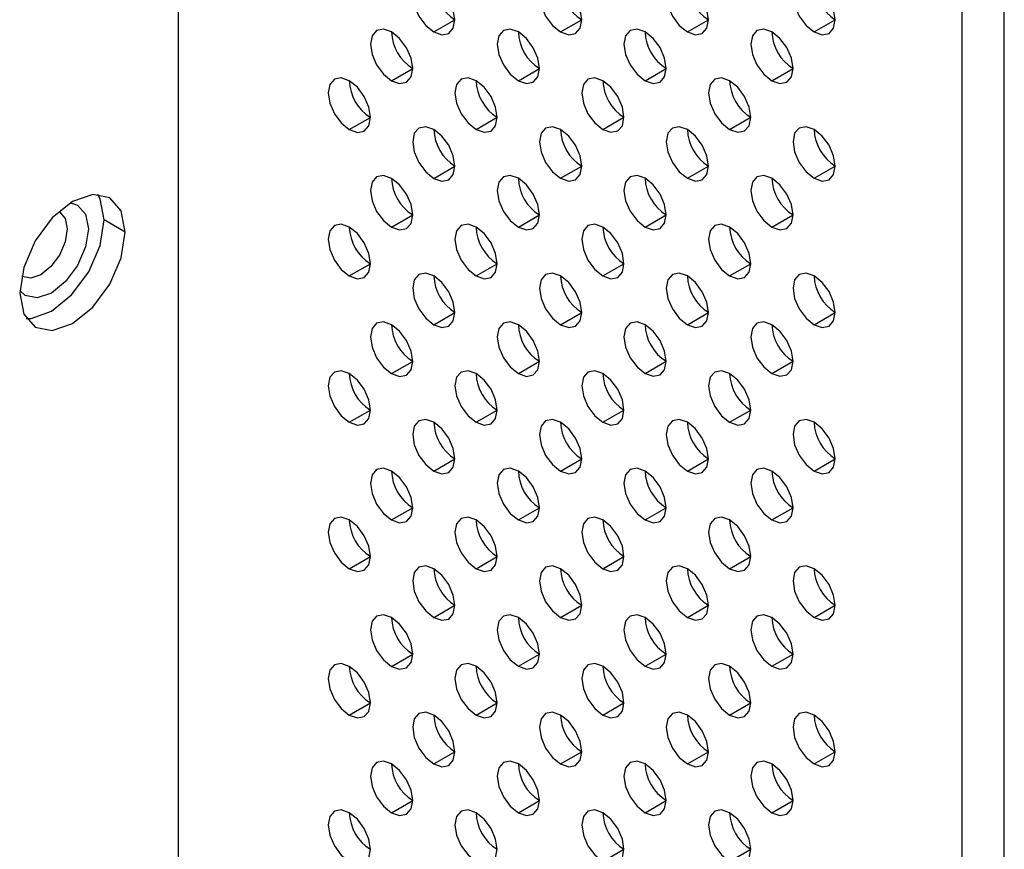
# Model space of a CAD drawing. Header units: millimetres. Extents: x 0 to 1118, y 0 to 864.
# Tile 147 of 256: x 905.29 to 908.59, y 626.98 to 629.75. Entities that reach past the tile are written whole.
import ezdxf

# ---------------------------------------------------------------- set-up
doc = ezdxf.new("R2010")
doc.units = ezdxf.units.MM

msp = doc.modelspace()

# ---------------------------------------------------------------- linework, layer by layer
at = {"color": 7, "linetype": 'Continuous', "lineweight": 25}
for p, q in [((905.8239, 646.7818), (905.8239, 591.9756)), ((908.4473, 590.4611), (908.4473, 645.2673)), ((908.5887, 590.4611), (908.5887, 645.2673)), ((906.6795, 629.7121), (906.7502, 629.7529)), ((907.1038, 629.7121), (907.1745, 629.7529)), ((907.528, 629.7121), (907.5987, 629.753)), ((907.9523, 629.7122), (908.023, 629.753)), ((906.5381, 629.5487), (906.6088, 629.5896)), ((906.9624, 629.5488), (907.0331, 629.5896)), ((907.3866, 629.5488), (907.4573, 629.5896)), ((907.8109, 629.5489), (907.8816, 629.5897)), ((906.3967, 629.3854), (906.4674, 629.4262)), ((906.8209, 629.3855), (906.8916, 629.4263)), ((907.2452, 629.3855), (907.3159, 629.4263)), ((907.6695, 629.3855), (907.7402, 629.4264)), ((906.6795, 629.2221), (906.7502, 629.263)), ((907.1038, 629.2222), (907.1745, 629.263)), ((907.528, 629.2222), (907.5987, 629.263)), ((907.9523, 629.2223), (908.023, 629.2631)), ((905.6471, 629.0424), (905.5764, 629.0833)), ((906.5381, 629.0588), (906.6088, 629.0996)), ((906.9624, 629.0589), (907.0331, 629.0997)), ((907.3866, 629.0589), (907.4573, 629.0997)), ((907.8109, 629.0589), (907.8816, 629.0998)), ((906.3967, 628.8955), (906.4674, 628.9363)), ((906.8209, 628.8955), (906.8916, 628.9364)), ((907.2452, 628.8956), (907.3159, 628.9364)), ((907.6695, 628.8956), (907.7402, 628.9364)), ((906.6795, 628.7322), (906.7502, 628.773)), ((907.1038, 628.7323), (907.1745, 628.7731)), ((907.528, 628.7323), (907.5987, 628.7731)), ((907.9523, 628.7323), (908.023, 628.7732)), ((906.5381, 628.5689), (906.6088, 628.6097)), ((906.9624, 628.5689), (907.0331, 628.6098)), ((907.3866, 628.569), (907.4573, 628.6098)), ((907.8109, 628.569), (907.8816, 628.6098)), ((906.3967, 628.4056), (906.4674, 628.4464)), ((906.8209, 628.4056), (906.8916, 628.4464)), ((907.2452, 628.4057), (907.3159, 628.4465)), ((907.6695, 628.4057), (907.7402, 628.4465)), ((906.6795, 628.2423), (906.7502, 628.2831)), ((907.1038, 628.2423), (907.1745, 628.2832)), ((907.528, 628.2424), (907.5987, 628.2832)), ((907.9523, 628.2424), (908.023, 628.2832)), ((906.5381, 628.079), (906.6088, 628.1198)), ((906.9624, 628.079), (907.0331, 628.1198)), ((907.3866, 628.0791), (907.4573, 628.1199)), ((907.8109, 628.0791), (907.8816, 628.1199)), ((906.3967, 627.9157), (906.4674, 627.9565)), ((906.8209, 627.9157), (906.8916, 627.9565)), ((907.2452, 627.9157), (907.3159, 627.9566)), ((907.6695, 627.9158), (907.7402, 627.9566)), ((906.6795, 627.7524), (906.7502, 627.7932)), ((907.1038, 627.7524), (907.1745, 627.7932)), ((907.528, 627.7524), (907.5987, 627.7933)), ((907.9523, 627.7525), (908.023, 627.7933)), ((906.5381, 627.589), (906.6088, 627.6299)), ((906.9624, 627.5891), (907.0331, 627.6299)), ((907.3866, 627.5891), (907.4573, 627.6299)), ((907.8109, 627.5892), (907.8816, 627.63)), ((906.3967, 627.4257), (906.4674, 627.4665)), ((906.8209, 627.4258), (906.8916, 627.4666)), ((907.2452, 627.4258), (907.3159, 627.4666)), ((907.6695, 627.4258), (907.7402, 627.4667)), ((906.6795, 627.2624), (906.7502, 627.3033)), ((907.1038, 627.2625), (907.1745, 627.3033)), ((907.528, 627.2625), (907.5987, 627.3033)), ((907.9523, 627.2626), (908.023, 627.3034)), ((906.5381, 627.0991), (906.6088, 627.1399)), ((906.9624, 627.0992), (907.0331, 627.14)), ((907.3866, 627.0992), (907.4573, 627.14)), ((907.8109, 627.0992), (907.8816, 627.1401)), ((907.2452, 626.9359), (907.3159, 626.9767)), ((907.6695, 626.9359), (907.7402, 626.9767))]:
    msp.add_line(p, q, dxfattribs=at)
at = {"color": 7, "linetype": 'Continuous', "lineweight": 25, "flags": 128}
for points in [[(906.6795, 629.8754), (906.6525, 629.8848), (906.6295, 629.8803), (906.6142, 629.8627), (906.6088, 629.8345), (906.6142, 629.8002), (906.6295, 629.7648), (906.6525, 629.7339), (906.6795, 629.7121)], [(906.6795, 629.7121), (906.7066, 629.7027), (906.7295, 629.7071), (906.7448, 629.7248), (906.7502, 629.7529), (906.7448, 629.7873), (906.7295, 629.8226), (906.7066, 629.8535), (906.6795, 629.8754)], [(907.1038, 629.8754), (907.0767, 629.8848), (907.0538, 629.8804), (907.0384, 629.8627), (907.0331, 629.8346), (907.0384, 629.8002), (907.0538, 629.7649), (907.0767, 629.7339), (907.1038, 629.7121)], [(907.1038, 629.7121), (907.1308, 629.7027), (907.1538, 629.7072), (907.1691, 629.7248), (907.1745, 629.7529), (907.1691, 629.7873), (907.1538, 629.8226), (907.1308, 629.8536), (907.1038, 629.8754)], [(907.528, 629.8755), (907.501, 629.8849), (907.478, 629.8804), (907.4627, 629.8628), (907.4573, 629.8346), (907.4627, 629.8003), (907.478, 629.7649), (907.501, 629.734), (907.528, 629.7121)], [(907.528, 629.7121), (907.5551, 629.7027), (907.578, 629.7072), (907.5934, 629.7248), (907.5987, 629.753), (907.5934, 629.7873), (907.578, 629.8227), (907.5551, 629.8536), (907.528, 629.8755)], [(907.9523, 629.8755), (907.9252, 629.8849), (907.9023, 629.8804), (907.887, 629.8628), (907.8816, 629.8347), (907.887, 629.8003), (907.9023, 629.765), (907.9252, 629.734), (907.9523, 629.7122)], [(907.9523, 629.7122), (907.9794, 629.7028), (908.0023, 629.7072), (908.0176, 629.7249), (908.023, 629.753), (908.0176, 629.7874), (908.0023, 629.8227), (907.9794, 629.8537), (907.9523, 629.8755)], [(906.5381, 629.7121), (906.511, 629.7215), (906.4881, 629.717), (906.4728, 629.6994), (906.4674, 629.6712), (906.4728, 629.6369), (906.4881, 629.6015), (906.511, 629.5706), (906.5381, 629.5487)], [(906.5381, 629.5487), (906.5651, 629.5393), (906.5881, 629.5438), (906.6034, 629.5614), (906.6088, 629.5896), (906.6034, 629.6239), (906.5881, 629.6593), (906.5651, 629.6902), (906.5381, 629.7121)], [(906.9624, 629.7121), (906.9353, 629.7215), (906.9124, 629.717), (906.897, 629.6994), (906.8916, 629.6713), (906.897, 629.6369), (906.9124, 629.6016), (906.9353, 629.5706), (906.9624, 629.5488)], [(906.9624, 629.5488), (906.9894, 629.5394), (907.0124, 629.5438), (907.0277, 629.5615), (907.0331, 629.5896), (907.0277, 629.624), (907.0124, 629.6593), (906.9894, 629.6903), (906.9624, 629.7121)], [(907.3866, 629.7121), (907.3596, 629.7215), (907.3366, 629.7171), (907.3213, 629.6994), (907.3159, 629.6713), (907.3213, 629.6369), (907.3366, 629.6016), (907.3596, 629.5707), (907.3866, 629.5488)], [(907.3866, 629.5488), (907.4137, 629.5394), (907.4366, 629.5439), (907.4519, 629.5615), (907.4573, 629.5897), (907.4519, 629.624), (907.4366, 629.6594), (907.4137, 629.6903), (907.3866, 629.7121)], [(907.8109, 629.7122), (907.7838, 629.7216), (907.7609, 629.7171), (907.7456, 629.6995), (907.7402, 629.6713), (907.7456, 629.637), (907.7609, 629.6016), (907.7838, 629.5707), (907.8109, 629.5489)], [(907.8109, 629.5489), (907.8379, 629.5395), (907.8609, 629.5439), (907.8762, 629.5616), (907.8816, 629.5897), (907.8762, 629.6241), (907.8609, 629.6594), (907.8379, 629.6903), (907.8109, 629.7122)], [(906.3967, 629.5487), (906.3696, 629.5581), (906.3467, 629.5537), (906.3313, 629.536), (906.326, 629.5079), (906.3313, 629.4735), (906.3467, 629.4382), (906.3696, 629.4073), (906.3967, 629.3854)], [(906.3967, 629.3854), (906.4237, 629.376), (906.4467, 629.3805), (906.462, 629.3981), (906.4674, 629.4263), (906.462, 629.4606), (906.4467, 629.496), (906.4237, 629.5269), (906.3967, 629.5487)], [(906.8209, 629.5488), (906.7939, 629.5582), (906.7709, 629.5537), (906.7556, 629.5361), (906.7502, 629.5079), (906.7556, 629.4736), (906.7709, 629.4382), (906.7939, 629.4073), (906.8209, 629.3855)], [(906.8209, 629.3855), (906.848, 629.3761), (906.8709, 629.3805), (906.8863, 629.3982), (906.8916, 629.4263), (906.8863, 629.4607), (906.8709, 629.496), (906.848, 629.5269), (906.8209, 629.5488)], [(907.2452, 629.5488), (907.2181, 629.5582), (907.1952, 629.5538), (907.1799, 629.5361), (907.1745, 629.508), (907.1799, 629.4736), (907.1952, 629.4383), (907.2181, 629.4073), (907.2452, 629.3855)], [(907.2452, 629.3855), (907.2723, 629.3761), (907.2952, 629.3806), (907.3105, 629.3982), (907.3159, 629.4263), (907.3105, 629.4607), (907.2952, 629.496), (907.2723, 629.527), (907.2452, 629.5488)], [(907.6695, 629.5489), (907.6424, 629.5583), (907.6195, 629.5538), (907.6041, 629.5362), (907.5987, 629.508), (907.6041, 629.4737), (907.6195, 629.4383), (907.6424, 629.4074), (907.6695, 629.3855)], [(907.6695, 629.3855), (907.6965, 629.3761), (907.7195, 629.3806), (907.7348, 629.3982), (907.7402, 629.4264), (907.7348, 629.4607), (907.7195, 629.4961), (907.6965, 629.527), (907.6695, 629.5489)], [(906.6795, 629.3855), (906.6525, 629.3949), (906.6295, 629.3904), (906.6142, 629.3728), (906.6088, 629.3446), (906.6142, 629.3103), (906.6295, 629.2749), (906.6525, 629.244), (906.6795, 629.2221)], [(906.6795, 629.2221), (906.7066, 629.2127), (906.7295, 629.2172), (906.7448, 629.2348), (906.7502, 629.263), (906.7448, 629.2973), (906.7295, 629.3327), (906.7066, 629.3636), (906.6795, 629.3855)], [(907.1038, 629.3855), (907.0767, 629.3949), (907.0538, 629.3904), (907.0384, 629.3728), (907.0331, 629.3447), (907.0384, 629.3103), (907.0538, 629.275), (907.0767, 629.244), (907.1038, 629.2222)], [(907.1038, 629.2222), (907.1308, 629.2128), (907.1538, 629.2172), (907.1691, 629.2349), (907.1745, 629.263), (907.1691, 629.2974), (907.1538, 629.3327), (907.1308, 629.3637), (907.1038, 629.3855)], [(907.528, 629.3855), (907.501, 629.3949), (907.478, 629.3905), (907.4627, 629.3728), (907.4573, 629.3447), (907.4627, 629.3103), (907.478, 629.275), (907.501, 629.2441), (907.528, 629.2222)], [(907.528, 629.2222), (907.5551, 629.2128), (907.578, 629.2173), (907.5934, 629.2349), (907.5987, 629.2631), (907.5934, 629.2974), (907.578, 629.3328), (907.5551, 629.3637), (907.528, 629.3855)], [(907.9523, 629.3856), (907.9252, 629.395), (907.9023, 629.3905), (907.887, 629.3729), (907.8816, 629.3447), (907.887, 629.3104), (907.9023, 629.275), (907.9252, 629.2441), (907.9523, 629.2223)], [(907.9523, 629.2223), (907.9794, 629.2129), (908.0023, 629.2173), (908.0176, 629.235), (908.023, 629.2631), (908.0176, 629.2975), (908.0023, 629.3328), (907.9794, 629.3637), (907.9523, 629.3856)], [(906.5381, 629.2221), (906.511, 629.2315), (906.4881, 629.2271), (906.4728, 629.2094), (906.4674, 629.1813), (906.4728, 629.1469), (906.4881, 629.1116), (906.511, 629.0807), (906.5381, 629.0588)], [(906.5381, 629.0588), (906.5651, 629.0494), (906.5881, 629.0539), (906.6034, 629.0715), (906.6088, 629.0997), (906.6034, 629.134), (906.5881, 629.1693), (906.5651, 629.2003), (906.5381, 629.2221)], [(906.9624, 629.2222), (906.9353, 629.2316), (906.9124, 629.2271), (906.897, 629.2095), (906.8916, 629.1813), (906.897, 629.147), (906.9124, 629.1116), (906.9353, 629.0807), (906.9624, 629.0589)], [(906.9624, 629.0589), (906.9894, 629.0495), (907.0124, 629.0539), (907.0277, 629.0716), (907.0331, 629.0997), (907.0277, 629.134), (907.0124, 629.1694), (906.9894, 629.2003), (906.9624, 629.2222)], [(907.3866, 629.2222), (907.3596, 629.2316), (907.3366, 629.2272), (907.3213, 629.2095), (907.3159, 629.1814), (907.3213, 629.147), (907.3366, 629.1117), (907.3596, 629.0807), (907.3866, 629.0589)], [(907.3866, 629.0589), (907.4137, 629.0495), (907.4366, 629.054), (907.4519, 629.0716), (907.4573, 629.0997), (907.4519, 629.1341), (907.4366, 629.1694), (907.4137, 629.2004), (907.3866, 629.2222)], [(907.8109, 629.2222), (907.7838, 629.2317), (907.7609, 629.2272), (907.7456, 629.2096), (907.7402, 629.1814), (907.7456, 629.1471), (907.7609, 629.1117), (907.7838, 629.0808), (907.8109, 629.0589)], [(907.8109, 629.0589), (907.8379, 629.0495), (907.8609, 629.054), (907.8762, 629.0716), (907.8816, 629.0998), (907.8762, 629.1341), (907.8609, 629.1695), (907.8379, 629.2004), (907.8109, 629.2222)], [(905.6471, 629.0424), (905.6337, 629.1128), (905.5954, 629.1569), (905.538, 629.168), (905.4704, 629.1445), (905.4027, 629.0899), (905.3454, 629.0126), (905.307, 628.9242), (905.2936, 628.8383)], [(905.5764, 629.0833), (905.563, 629.1536), (905.5549, 629.1685)], [(905.3151, 628.7531), (905.332, 628.7536), (905.3996, 628.7771), (905.4673, 628.8317), (905.5246, 628.909), (905.563, 628.9974), (905.5764, 629.0833)], [(905.2936, 628.8383), (905.307, 628.768), (905.3454, 628.7239), (905.4027, 628.7127), (905.4704, 628.7363), (905.538, 628.7908), (905.5954, 628.8682), (905.6337, 628.9566), (905.6471, 629.0424)], [(906.3967, 629.0588), (906.3696, 629.0682), (906.3467, 629.0638), (906.3313, 629.0461), (906.326, 629.018), (906.3313, 628.9836), (906.3467, 628.9483), (906.3696, 628.9173), (906.3967, 628.8955)], [(906.3967, 628.8955), (906.4237, 628.8861), (906.4467, 628.8906), (906.462, 628.9082), (906.4674, 628.9363), (906.462, 628.9707), (906.4467, 629.006), (906.4237, 629.037), (906.3967, 629.0588)], [(906.8209, 629.0588), (906.7939, 629.0683), (906.7709, 629.0638), (906.7556, 629.0462), (906.7502, 629.018), (906.7556, 628.9837), (906.7709, 628.9483), (906.7939, 628.9174), (906.8209, 628.8955)], [(906.8209, 628.8955), (906.848, 628.8861), (906.8709, 628.8906), (906.8863, 628.9082), (906.8916, 628.9364), (906.8863, 628.9707), (906.8709, 629.0061), (906.848, 629.037), (906.8209, 629.0588)], [(907.2452, 629.0589), (907.2181, 629.0683), (907.1952, 629.0638), (907.1799, 629.0462), (907.1745, 629.0181), (907.1799, 628.9837), (907.1952, 628.9484), (907.2181, 628.9174), (907.2452, 628.8956)], [(907.2452, 628.8956), (907.2723, 628.8862), (907.2952, 628.8906), (907.3105, 628.9083), (907.3159, 628.9364), (907.3105, 628.9708), (907.2952, 629.0061), (907.2723, 629.0371), (907.2452, 629.0589)], [(907.6695, 629.0589), (907.6424, 629.0683), (907.6195, 629.0639), (907.6041, 629.0462), (907.5987, 629.0181), (907.6041, 628.9837), (907.6195, 628.9484), (907.6424, 628.9175), (907.6695, 628.8956)], [(907.6695, 628.8956), (907.6965, 628.8862), (907.7195, 628.8907), (907.7348, 628.9083), (907.7402, 628.9365), (907.7348, 628.9708), (907.7195, 629.0061), (907.6965, 629.0371), (907.6695, 629.0589)], [(906.6795, 628.8955), (906.6525, 628.9049), (906.6295, 628.9005), (906.6142, 628.8828), (906.6088, 628.8547), (906.6142, 628.8203), (906.6295, 628.785), (906.6525, 628.7541), (906.6795, 628.7322)], [(906.6795, 628.7322), (906.7066, 628.7228), (906.7295, 628.7273), (906.7448, 628.7449), (906.7502, 628.7731), (906.7448, 628.8074), (906.7295, 628.8427), (906.7066, 628.8737), (906.6795, 628.8955)], [(907.1038, 628.8956), (907.0767, 628.905), (907.0538, 628.9005), (907.0384, 628.8829), (907.0331, 628.8547), (907.0384, 628.8204), (907.0538, 628.785), (907.0767, 628.7541), (907.1038, 628.7323)], [(907.1038, 628.7323), (907.1308, 628.7229), (907.1538, 628.7273), (907.1691, 628.745), (907.1745, 628.7731), (907.1691, 628.8074), (907.1538, 628.8428), (907.1308, 628.8737), (907.1038, 628.8956)], [(907.528, 628.8956), (907.501, 628.905), (907.478, 628.9006), (907.4627, 628.8829), (907.4573, 628.8548), (907.4627, 628.8204), (907.478, 628.7851), (907.501, 628.7541), (907.528, 628.7323)], [(907.528, 628.7323), (907.5551, 628.7229), (907.578, 628.7273), (907.5934, 628.745), (907.5987, 628.7731), (907.5934, 628.8075), (907.578, 628.8428), (907.5551, 628.8738), (907.528, 628.8956)], [(907.9523, 628.8956), (907.9252, 628.9051), (907.9023, 628.9006), (907.887, 628.883), (907.8816, 628.8548), (907.887, 628.8205), (907.9023, 628.7851), (907.9252, 628.7542), (907.9523, 628.7323)], [(907.9523, 628.7323), (907.9794, 628.7229), (908.0023, 628.7274), (908.0176, 628.745), (908.023, 628.7732), (908.0176, 628.8075), (908.0023, 628.8429), (907.9794, 628.8738), (907.9523, 628.8956)], [(906.5381, 628.7322), (906.511, 628.7416), (906.4881, 628.7372), (906.4728, 628.7195), (906.4674, 628.6914), (906.4728, 628.657), (906.4881, 628.6217), (906.511, 628.5907), (906.5381, 628.5689)], [(906.9624, 628.7322), (906.9353, 628.7417), (906.9124, 628.7372), (906.897, 628.7196), (906.8916, 628.6914), (906.897, 628.6571), (906.9124, 628.6217), (906.9353, 628.5908), (906.9624, 628.5689)], [(907.3866, 628.7323), (907.3596, 628.7417), (907.3366, 628.7372), (907.3213, 628.7196), (907.3159, 628.6915), (907.3213, 628.6571), (907.3366, 628.6218), (907.3596, 628.5908), (907.3866, 628.569)], [(907.8109, 628.7323), (907.7838, 628.7417), (907.7609, 628.7373), (907.7456, 628.7196), (907.7402, 628.6915), (907.7456, 628.6571), (907.7609, 628.6218), (907.7838, 628.5909), (907.8109, 628.569)], [(906.5381, 628.5689), (906.5651, 628.5595), (906.5881, 628.5639), (906.6034, 628.5816), (906.6088, 628.6097), (906.6034, 628.6441), (906.5881, 628.6794), (906.5651, 628.7104), (906.5381, 628.7322)], [(906.9624, 628.5689), (906.9894, 628.5595), (907.0124, 628.564), (907.0277, 628.5816), (907.0331, 628.6098), (907.0277, 628.6441), (907.0124, 628.6795), (906.9894, 628.7104), (906.9624, 628.7322)], [(907.3866, 628.569), (907.4137, 628.5596), (907.4366, 628.564), (907.4519, 628.5817), (907.4573, 628.6098), (907.4519, 628.6442), (907.4366, 628.6795), (907.4137, 628.7104), (907.3866, 628.7323)], [(907.8109, 628.569), (907.8379, 628.5596), (907.8609, 628.5641), (907.8762, 628.5817), (907.8816, 628.6099), (907.8762, 628.6442), (907.8609, 628.6795), (907.8379, 628.7105), (907.8109, 628.7323)], [(906.3967, 628.5689), (906.3696, 628.5783), (906.3467, 628.5738), (906.3313, 628.5562), (906.326, 628.528), (906.3313, 628.4937), (906.3467, 628.4584), (906.3696, 628.4274), (906.3967, 628.4056)], [(906.8209, 628.5689), (906.7939, 628.5783), (906.7709, 628.5739), (906.7556, 628.5562), (906.7502, 628.5281), (906.7556, 628.4937), (906.7709, 628.4584), (906.7939, 628.4275), (906.8209, 628.4056)], [(907.2452, 628.569), (907.2181, 628.5784), (907.1952, 628.5739), (907.1799, 628.5563), (907.1745, 628.5281), (907.1799, 628.4938), (907.1952, 628.4584), (907.2181, 628.4275), (907.2452, 628.4057)], [(907.6695, 628.569), (907.6424, 628.5784), (907.6195, 628.574), (907.6041, 628.5563), (907.5987, 628.5282), (907.6041, 628.4938), (907.6195, 628.4585), (907.6424, 628.4275), (907.6695, 628.4057)], [(906.3967, 628.4056), (906.4237, 628.3962), (906.4467, 628.4006), (906.462, 628.4183), (906.4674, 628.4464), (906.462, 628.4808), (906.4467, 628.5161), (906.4237, 628.547), (906.3967, 628.5689)], [(906.8209, 628.4056), (906.848, 628.3962), (906.8709, 628.4007), (906.8863, 628.4183), (906.8916, 628.4464), (906.8863, 628.4808), (906.8709, 628.5161), (906.848, 628.5471), (906.8209, 628.5689)], [(907.2452, 628.4057), (907.2723, 628.3962), (907.2952, 628.4007), (907.3105, 628.4183), (907.3159, 628.4465), (907.3105, 628.4808), (907.2952, 628.5162), (907.2723, 628.5471), (907.2452, 628.569)], [(907.6695, 628.4057), (907.6965, 628.3963), (907.7195, 628.4007), (907.7348, 628.4184), (907.7402, 628.4465), (907.7348, 628.4809), (907.7195, 628.5162), (907.6965, 628.5472), (907.6695, 628.569)], [(906.6795, 628.4056), (906.6525, 628.415), (906.6295, 628.4106), (906.6142, 628.3929), (906.6088, 628.3648), (906.6142, 628.3304), (906.6295, 628.2951), (906.6525, 628.2641), (906.6795, 628.2423)], [(907.1038, 628.4056), (907.0767, 628.415), (907.0538, 628.4106), (907.0384, 628.3929), (907.0331, 628.3648), (907.0384, 628.3305), (907.0538, 628.2951), (907.0767, 628.2642), (907.1038, 628.2423)], [(907.528, 628.4057), (907.501, 628.4151), (907.478, 628.4106), (907.4627, 628.393), (907.4573, 628.3648), (907.4627, 628.3305), (907.478, 628.2952), (907.501, 628.2642), (907.528, 628.2424)], [(907.9523, 628.4057), (907.9252, 628.4151), (907.9023, 628.4107), (907.887, 628.393), (907.8816, 628.3649), (907.887, 628.3305), (907.9023, 628.2952), (907.9252, 628.2643), (907.9523, 628.2424)], [(906.6795, 628.2423), (906.7066, 628.2329), (906.7295, 628.2373), (906.7448, 628.255), (906.7502, 628.2831), (906.7448, 628.3175), (906.7295, 628.3528), (906.7066, 628.3838), (906.6795, 628.4056)], [(907.1038, 628.2423), (907.1308, 628.2329), (907.1538, 628.2374), (907.1691, 628.255), (907.1745, 628.2832), (907.1691, 628.3175), (907.1538, 628.3529), (907.1308, 628.3838), (907.1038, 628.4056)], [(907.528, 628.2424), (907.5551, 628.233), (907.578, 628.2374), (907.5934, 628.2551), (907.5987, 628.2832), (907.5934, 628.3176), (907.578, 628.3529), (907.5551, 628.3838), (907.528, 628.4057)], [(907.9523, 628.2424), (907.9794, 628.233), (908.0023, 628.2375), (908.0176, 628.2551), (908.023, 628.2832), (908.0176, 628.3176), (908.0023, 628.3529), (907.9794, 628.3839), (907.9523, 628.4057)], [(906.5381, 628.2423), (906.511, 628.2517), (906.4881, 628.2472), (906.4728, 628.2296), (906.4674, 628.2014), (906.4728, 628.1671), (906.4881, 628.1318), (906.511, 628.1008), (906.5381, 628.079)], [(906.9624, 628.2423), (906.9353, 628.2517), (906.9124, 628.2473), (906.897, 628.2296), (906.8916, 628.2015), (906.897, 628.1671), (906.9124, 628.1318), (906.9353, 628.1008), (906.9624, 628.079)], [(907.3866, 628.2424), (907.3596, 628.2518), (907.3366, 628.2473), (907.3213, 628.2297), (907.3159, 628.2015), (907.3213, 628.1672), (907.3366, 628.1318), (907.3596, 628.1009), (907.3866, 628.0791)], [(907.8109, 628.2424), (907.7838, 628.2518), (907.7609, 628.2473), (907.7456, 628.2297), (907.7402, 628.2016), (907.7456, 628.1672), (907.7609, 628.1319), (907.7838, 628.1009), (907.8109, 628.0791)], [(906.5381, 628.079), (906.5651, 628.0696), (906.5881, 628.074), (906.6034, 628.0917), (906.6088, 628.1198), (906.6034, 628.1542), (906.5881, 628.1895), (906.5651, 628.2204), (906.5381, 628.2423)], [(906.9624, 628.079), (906.9894, 628.0696), (907.0124, 628.0741), (907.0277, 628.0917), (907.0331, 628.1198), (907.0277, 628.1542), (907.0124, 628.1895), (906.9894, 628.2205), (906.9624, 628.2423)], [(907.3866, 628.0791), (907.4137, 628.0696), (907.4366, 628.0741), (907.4519, 628.0917), (907.4573, 628.1199), (907.4519, 628.1542), (907.4366, 628.1896), (907.4137, 628.2205), (907.3866, 628.2424)], [(907.8109, 628.0791), (907.8379, 628.0697), (907.8609, 628.0741), (907.8762, 628.0918), (907.8816, 628.1199), (907.8762, 628.1543), (907.8609, 628.1896), (907.8379, 628.2206), (907.8109, 628.2424)], [(906.3967, 628.079), (906.3696, 628.0884), (906.3467, 628.0839), (906.3313, 628.0663), (906.326, 628.0381), (906.3313, 628.0038), (906.3467, 627.9684), (906.3696, 627.9375), (906.3967, 627.9157)], [(906.8209, 628.079), (906.7939, 628.0884), (906.7709, 628.0839), (906.7556, 628.0663), (906.7502, 628.0382), (906.7556, 628.0038), (906.7709, 627.9685), (906.7939, 627.9375), (906.8209, 627.9157)], [(907.2452, 628.079), (907.2181, 628.0884), (907.1952, 628.084), (907.1799, 628.0663), (907.1745, 628.0382), (907.1799, 628.0039), (907.1952, 627.9685), (907.2181, 627.9376), (907.2452, 627.9157)], [(907.6695, 628.0791), (907.6424, 628.0885), (907.6195, 628.084), (907.6041, 628.0664), (907.5987, 628.0382), (907.6041, 628.0039), (907.6195, 627.9686), (907.6424, 627.9376), (907.6695, 627.9158)], [(906.3967, 627.9157), (906.4237, 627.9062), (906.4467, 627.9107), (906.462, 627.9283), (906.4674, 627.9565), (906.462, 627.9908), (906.4467, 628.0262), (906.4237, 628.0571), (906.3967, 628.079)], [(906.8209, 627.9157), (906.848, 627.9063), (906.8709, 627.9107), (906.8863, 627.9284), (906.8916, 627.9565), (906.8863, 627.9909), (906.8709, 628.0262), (906.848, 628.0572), (906.8209, 628.079)], [(907.2452, 627.9157), (907.2723, 627.9063), (907.2952, 627.9108), (907.3105, 627.9284), (907.3159, 627.9566), (907.3105, 627.9909), (907.2952, 628.0263), (907.2723, 628.0572), (907.2452, 628.079)], [(907.6695, 627.9158), (907.6965, 627.9064), (907.7195, 627.9108), (907.7348, 627.9285), (907.7402, 627.9566), (907.7348, 627.991), (907.7195, 628.0263), (907.6965, 628.0572), (907.6695, 628.0791)], [(906.6795, 627.9157), (906.6525, 627.9251), (906.6295, 627.9206), (906.6142, 627.903), (906.6088, 627.8748), (906.6142, 627.8405), (906.6295, 627.8051), (906.6525, 627.7742), (906.6795, 627.7524)], [(907.1038, 627.9157), (907.0767, 627.9251), (907.0538, 627.9207), (907.0384, 627.903), (907.0331, 627.8749), (907.0384, 627.8405), (907.0538, 627.8052), (907.0767, 627.7742), (907.1038, 627.7524)], [(907.528, 627.9158), (907.501, 627.9252), (907.478, 627.9207), (907.4627, 627.9031), (907.4573, 627.8749), (907.4627, 627.8406), (907.478, 627.8052), (907.501, 627.7743), (907.528, 627.7524)], [(907.9523, 627.9158), (907.9252, 627.9252), (907.9023, 627.9207), (907.887, 627.9031), (907.8816, 627.875), (907.887, 627.8406), (907.9023, 627.8053), (907.9252, 627.7743), (907.9523, 627.7525)], [(906.6795, 627.7524), (906.7066, 627.743), (906.7295, 627.7474), (906.7448, 627.7651), (906.7502, 627.7932), (906.7448, 627.8276), (906.7295, 627.8629), (906.7066, 627.8938), (906.6795, 627.9157)], [(907.1038, 627.7524), (907.1308, 627.743), (907.1538, 627.7475), (907.1691, 627.7651), (907.1745, 627.7932), (907.1691, 627.8276), (907.1538, 627.8629), (907.1308, 627.8939), (907.1038, 627.9157)], [(907.528, 627.7524), (907.5551, 627.743), (907.578, 627.7475), (907.5934, 627.7651), (907.5987, 627.7933), (907.5934, 627.8276), (907.578, 627.863), (907.5551, 627.8939), (907.528, 627.9158)], [(907.9523, 627.7525), (907.9794, 627.7431), (908.0023, 627.7475), (908.0176, 627.7652), (908.023, 627.7933), (908.0176, 627.8277), (908.0023, 627.863), (907.9794, 627.894), (907.9523, 627.9158)], [(906.5381, 627.7524), (906.511, 627.7618), (906.4881, 627.7573), (906.4728, 627.7397), (906.4674, 627.7115), (906.4728, 627.6772), (906.4881, 627.6418), (906.511, 627.6109), (906.5381, 627.589)], [(906.9624, 627.7524), (906.9353, 627.7618), (906.9124, 627.7573), (906.897, 627.7397), (906.8916, 627.7116), (906.897, 627.6772), (906.9124, 627.6419), (906.9353, 627.6109), (906.9624, 627.5891)], [(907.3866, 627.7524), (907.3596, 627.7618), (907.3366, 627.7574), (907.3213, 627.7397), (907.3159, 627.7116), (907.3213, 627.6772), (907.3366, 627.6419), (907.3596, 627.611), (907.3866, 627.5891)], [(907.8109, 627.7525), (907.7838, 627.7619), (907.7609, 627.7574), (907.7456, 627.7398), (907.7402, 627.7116), (907.7456, 627.6773), (907.7609, 627.6419), (907.7838, 627.611), (907.8109, 627.5892)], [(906.5381, 627.589), (906.5651, 627.5796), (906.5881, 627.5841), (906.6034, 627.6017), (906.6088, 627.6299), (906.6034, 627.6642), (906.5881, 627.6996), (906.5651, 627.7305), (906.5381, 627.7524)], [(906.9624, 627.5891), (906.9894, 627.5797), (907.0124, 627.5841), (907.0277, 627.6018), (907.0331, 627.6299), (907.0277, 627.6643), (907.0124, 627.6996), (906.9894, 627.7306), (906.9624, 627.7524)], [(907.3866, 627.5891), (907.4137, 627.5797), (907.4366, 627.5842), (907.4519, 627.6018), (907.4573, 627.63), (907.4519, 627.6643), (907.4366, 627.6997), (907.4137, 627.7306), (907.3866, 627.7524)], [(907.8109, 627.5892), (907.8379, 627.5798), (907.8609, 627.5842), (907.8762, 627.6019), (907.8816, 627.63), (907.8762, 627.6644), (907.8609, 627.6997), (907.8379, 627.7306), (907.8109, 627.7525)], [(906.3967, 627.589), (906.3696, 627.5984), (906.3467, 627.594), (906.3313, 627.5763), (906.326, 627.5482), (906.3313, 627.5138), (906.3467, 627.4785), (906.3696, 627.4476), (906.3967, 627.4257)], [(906.3967, 627.4257), (906.4237, 627.4163), (906.4467, 627.4208), (906.462, 627.4384), (906.4674, 627.4666), (906.462, 627.5009), (906.4467, 627.5363), (906.4237, 627.5672), (906.3967, 627.589)], [(906.8209, 627.5891), (906.7939, 627.5985), (906.7709, 627.594), (906.7556, 627.5764), (906.7502, 627.5482), (906.7556, 627.5139), (906.7709, 627.4785), (906.7939, 627.4476), (906.8209, 627.4258)], [(906.8209, 627.4258), (906.848, 627.4164), (906.8709, 627.4208), (906.8863, 627.4385), (906.8916, 627.4666), (906.8863, 627.501), (906.8709, 627.5363), (906.848, 627.5672), (906.8209, 627.5891)], [(907.2452, 627.5891), (907.2181, 627.5985), (907.1952, 627.5941), (907.1799, 627.5764), (907.1745, 627.5483), (907.1799, 627.5139), (907.1952, 627.4786), (907.2181, 627.4476), (907.2452, 627.4258)], [(907.2452, 627.4258), (907.2723, 627.4164), (907.2952, 627.4209), (907.3105, 627.4385), (907.3159, 627.4666), (907.3105, 627.501), (907.2952, 627.5363), (907.2723, 627.5673), (907.2452, 627.5891)], [(907.6695, 627.5892), (907.6424, 627.5986), (907.6195, 627.5941), (907.6041, 627.5765), (907.5987, 627.5483), (907.6041, 627.514), (907.6195, 627.4786), (907.6424, 627.4477), (907.6695, 627.4258)], [(907.6695, 627.4258), (907.6965, 627.4164), (907.7195, 627.4209), (907.7348, 627.4385), (907.7402, 627.4667), (907.7348, 627.501), (907.7195, 627.5364), (907.6965, 627.5673), (907.6695, 627.5892)], [(906.6795, 627.4258), (906.6525, 627.4352), (906.6295, 627.4307), (906.6142, 627.4131), (906.6088, 627.3849), (906.6142, 627.3506), (906.6295, 627.3152), (906.6525, 627.2843), (906.6795, 627.2624)], [(906.6795, 627.2624), (906.7066, 627.253), (906.7295, 627.2575), (906.7448, 627.2751), (906.7502, 627.3033), (906.7448, 627.3376), (906.7295, 627.373), (906.7066, 627.4039), (906.6795, 627.4258)], [(907.1038, 627.4258), (907.0767, 627.4352), (907.0538, 627.4307), (907.0384, 627.4131), (907.0331, 627.385), (907.0384, 627.3506), (907.0538, 627.3153), (907.0767, 627.2843), (907.1038, 627.2625)], [(907.1038, 627.2625), (907.1308, 627.2531), (907.1538, 627.2575), (907.1691, 627.2752), (907.1745, 627.3033), (907.1691, 627.3377), (907.1538, 627.373), (907.1308, 627.404), (907.1038, 627.4258)], [(907.528, 627.4258), (907.501, 627.4352), (907.478, 627.4308), (907.4627, 627.4131), (907.4573, 627.385), (907.4627, 627.3506), (907.478, 627.3153), (907.501, 627.2844), (907.528, 627.2625)], [(907.528, 627.2625), (907.5551, 627.2531), (907.578, 627.2576), (907.5934, 627.2752), (907.5987, 627.3034), (907.5934, 627.3377), (907.578, 627.3731), (907.5551, 627.404), (907.528, 627.4258)], [(907.9523, 627.4259), (907.9252, 627.4353), (907.9023, 627.4308), (907.887, 627.4132), (907.8816, 627.385), (907.887, 627.3507), (907.9023, 627.3153), (907.9252, 627.2844), (907.9523, 627.2626)], [(907.9523, 627.2626), (907.9794, 627.2532), (908.0023, 627.2576), (908.0176, 627.2753), (908.023, 627.3034), (908.0176, 627.3378), (908.0023, 627.3731), (907.9794, 627.404), (907.9523, 627.4259)], [(906.5381, 627.2624), (906.511, 627.2718), (906.4881, 627.2674), (906.4728, 627.2497), (906.4674, 627.2216), (906.4728, 627.1872), (906.4881, 627.1519), (906.511, 627.121), (906.5381, 627.0991)], [(906.5381, 627.0991), (906.5651, 627.0897), (906.5881, 627.0942), (906.6034, 627.1118), (906.6088, 627.14), (906.6034, 627.1743), (906.5881, 627.2097), (906.5651, 627.2406), (906.5381, 627.2624)], [(906.9624, 627.2625), (906.9353, 627.2719), (906.9124, 627.2674), (906.897, 627.2498), (906.8916, 627.2216), (906.897, 627.1873), (906.9124, 627.1519), (906.9353, 627.121), (906.9624, 627.0992)], [(906.9624, 627.0992), (906.9894, 627.0898), (907.0124, 627.0942), (907.0277, 627.1119), (907.0331, 627.14), (907.0277, 627.1744), (907.0124, 627.2097), (906.9894, 627.2406), (906.9624, 627.2625)], [(907.3866, 627.2625), (907.3596, 627.2719), (907.3366, 627.2675), (907.3213, 627.2498), (907.3159, 627.2217), (907.3213, 627.1873), (907.3366, 627.152), (907.3596, 627.121), (907.3866, 627.0992)], [(907.3866, 627.0992), (907.4137, 627.0898), (907.4366, 627.0943), (907.4519, 627.1119), (907.4573, 627.14), (907.4519, 627.1744), (907.4366, 627.2097), (907.4137, 627.2407), (907.3866, 627.2625)], [(907.8109, 627.2626), (907.7838, 627.272), (907.7609, 627.2675), (907.7456, 627.2499), (907.7402, 627.2217), (907.7456, 627.1874), (907.7609, 627.152), (907.7838, 627.1211), (907.8109, 627.0992)], [(907.8109, 627.0992), (907.8379, 627.0898), (907.8609, 627.0943), (907.8762, 627.1119), (907.8816, 627.1401), (907.8762, 627.1744), (907.8609, 627.2098), (907.8379, 627.2407), (907.8109, 627.2626)], [(906.3967, 627.0991), (906.3696, 627.1085), (906.3467, 627.1041), (906.3313, 627.0864), (906.326, 627.0583), (906.3313, 627.0239), (906.3467, 626.9886), (906.3696, 626.9576), (906.3967, 626.9358)], [(906.3967, 626.9358), (906.4237, 626.9264), (906.4467, 626.9309), (906.462, 626.9485), (906.4674, 626.9766), (906.462, 627.011), (906.4467, 627.0463), (906.4237, 627.0773), (906.3967, 627.0991)], [(906.8209, 627.0991), (906.7939, 627.1086), (906.7709, 627.1041), (906.7556, 627.0865), (906.7502, 627.0583), (906.7556, 627.024), (906.7709, 626.9886), (906.7939, 626.9577), (906.8209, 626.9358)], [(906.8209, 626.9358), (906.848, 626.9264), (906.8709, 626.9309), (906.8863, 626.9485), (906.8916, 626.9767), (906.8863, 627.011), (906.8709, 627.0464), (906.848, 627.0773), (906.8209, 627.0991)], [(907.2452, 627.0992), (907.2181, 627.1086), (907.1952, 627.1041), (907.1799, 627.0865), (907.1745, 627.0584), (907.1799, 627.024), (907.1952, 626.9887), (907.2181, 626.9577), (907.2452, 626.9359)], [(907.2452, 626.9359), (907.2723, 626.9265), (907.2952, 626.9309), (907.3105, 626.9486), (907.3159, 626.9767), (907.3105, 627.0111), (907.2952, 627.0464), (907.2723, 627.0774), (907.2452, 627.0992)], [(907.6695, 627.0992), (907.6424, 627.1086), (907.6195, 627.1042), (907.6041, 627.0865), (907.5987, 627.0584), (907.6041, 627.024), (907.6195, 626.9887), (907.6424, 626.9578), (907.6695, 626.9359)], [(907.6695, 626.9359), (907.6965, 626.9265), (907.7195, 626.931), (907.7348, 626.9486), (907.7402, 626.9768), (907.7348, 627.0111), (907.7195, 627.0464), (907.6965, 627.0774), (907.6695, 627.0992)]]:
    msp.add_lwpolyline(points, dxfattribs=at)
at = {"color": 8, "linetype": 'Continuous', "lineweight": 25, "flags": 128}
for points in [[(905.4636, 629.1405), (905.4871, 629.1328), (905.514, 629.1019), (905.5234, 629.0526)], [(905.4268, 629.1099), (905.4268, 629.1099), (905.446, 629.0878), (905.4527, 629.0526)], [(905.5234, 629.0526), (905.514, 628.9925), (905.4871, 628.9307), (905.447, 628.8765), (905.3996, 628.8383), (905.3523, 628.8219), (905.3121, 628.8297), (905.2937, 628.8462)], [(905.4527, 629.0526), (905.446, 629.0097), (905.4268, 628.9655), (905.3981, 628.9268), (905.3643, 628.8996), (905.3305, 628.8878), (905.3018, 628.8934), (905.3012, 628.8937)]]:
    msp.add_lwpolyline(points, dxfattribs=at)
at = {"color": 7, "linetype": 'Continuous', "lineweight": 25}
for centre in [(906.8294, 629.8803), (907.2537, 629.8803), (907.6779, 629.8803), (908.1022, 629.8804), (906.688, 629.7169), (907.1123, 629.717), (907.5365, 629.717), (907.9608, 629.7171), (906.5466, 629.5536), (906.9708, 629.5537), (907.3951, 629.5537), (907.8194, 629.5537), (906.8294, 629.3903), (907.2537, 629.3904), (907.6779, 629.3904), (908.1022, 629.3905), (906.688, 629.227), (907.1123, 629.2271), (907.5365, 629.2271), (907.9608, 629.2271), (906.5466, 629.0637), (906.9708, 629.0637), (907.3951, 629.0638), (907.8194, 629.0638), (906.8294, 628.9004), (907.2537, 628.9005), (907.6779, 628.9005), (908.1022, 628.9005), (906.688, 628.7371), (907.1123, 628.7371), (907.5365, 628.7372), (907.9608, 628.7372), (906.5466, 628.5738), (906.9708, 628.5738), (907.3951, 628.5738), (907.8194, 628.5739), (906.8294, 628.4105), (907.2537, 628.4105), (907.6779, 628.4106), (908.1022, 628.4106), (906.688, 628.2472), (907.1123, 628.2472), (907.5365, 628.2472), (907.9608, 628.2473), (906.5466, 628.0838), (906.9708, 628.0839), (907.3951, 628.0839), (907.8194, 628.084), (906.8294, 627.9206), (907.2537, 627.9206), (907.6779, 627.9206), (908.1022, 627.9207), (906.688, 627.7572), (907.1123, 627.7573), (907.5365, 627.7573), (907.9608, 627.7574), (906.5466, 627.5939), (906.9708, 627.594), (907.3951, 627.594), (907.8194, 627.594), (906.8294, 627.4306), (907.2537, 627.4307), (907.6779, 627.4307), (908.1022, 627.4308), (906.688, 627.2673), (907.1123, 627.2674), (907.5365, 627.2674), (907.9608, 627.2674), (906.5466, 627.104), (906.9708, 627.104), (907.3951, 627.1041), (907.8194, 627.1041)]:
    msp.add_arc(centre, 0.15, 181.8666, 238.1281, dxfattribs=at)

doc.saveas('drawing.dxf')
